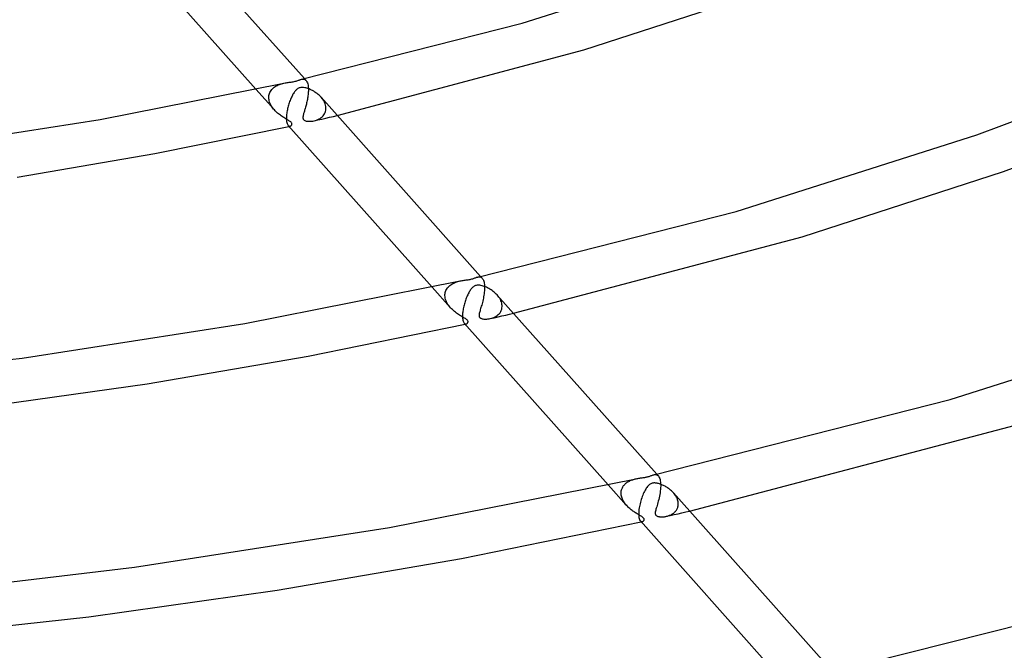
# Model space of a CAD drawing. Header units: millimetres. Extents: x -657 to 657, y -323 to 528.
# Tile 66 of 131: x 72 to 163, y 167 to 225. Entities that reach past the tile are written whole.
import ezdxf

# ---------------------------------------------------------------- set-up
doc = ezdxf.new("R2010")
doc.units = ezdxf.units.MM
doc.layers.add('HIDDEN', color=7, linetype='Continuous')
doc.layers.add('THICK', color=7, linetype='Continuous')

msp = doc.modelspace()

# ---------------------------------------------------------------- linework, layer by layer
at = {"layer": 'HIDDEN'}
for p, q in [((95.479, 219.129), (95.567, 219.19)), ((95.567, 219.19), (95.659, 219.246)), ((95.659, 219.246), (95.755, 219.296)), ((95.755, 219.296), (95.853, 219.342)), ((95.853, 219.342), (95.954, 219.383)), ((95.954, 219.383), (96.057, 219.419)), ((96.057, 219.419), (96.161, 219.451)), ((96.161, 219.451), (96.266, 219.48)), ((96.266, 219.48), (96.37, 219.504)), ((97.996, 219.866), (98.061, 219.878)), ((98.061, 219.878), (98.125, 219.883)), ((98.125, 219.883), (98.187, 219.879)), ((98.187, 219.879), (98.248, 219.866)), ((98.248, 219.866), (98.306, 219.842)), ((98.416, 219.755), (98.264, 219.927)), ((98.306, 219.842), (98.362, 219.806)), ((98.362, 219.806), (98.414, 219.758)), ((98.414, 219.758), (98.46, 219.698)), ((98.46, 219.698), (98.502, 219.625)), ((98.502, 219.625), (98.539, 219.538)), ((98.539, 219.538), (98.57, 219.437)), ((98.57, 219.437), (98.595, 219.323)), ((98.595, 219.323), (98.613, 219.196)), ((98.613, 219.196), (98.625, 219.056)), ((95.487, 217.03), (93.783, 218.943)), ((94.975, 218.243), (94.986, 218.351)), ((94.986, 218.351), (95.007, 218.456)), ((95.007, 218.456), (95.037, 218.556)), ((95.037, 218.556), (95.077, 218.653)), ((95.077, 218.653), (95.126, 218.745)), ((95.126, 218.745), (95.183, 218.832)), ((95.183, 218.832), (95.247, 218.914)), ((95.247, 218.914), (95.318, 218.991)), ((95.318, 218.991), (95.396, 219.062)), ((95.396, 219.062), (95.479, 219.129)), ((98.59, 218.333), (98.574, 218.223)), ((98.603, 218.443), (98.59, 218.333)), ((98.613, 218.552), (98.603, 218.443)), ((98.621, 218.661), (98.613, 218.552)), ((98.626, 218.766), (98.621, 218.661)), ((98.625, 219.056), (98.625, 219.041)), ((98.625, 219.041), (98.626, 219.027)), ((98.626, 219.027), (98.627, 219.013)), ((98.629, 218.869), (98.626, 218.766)), ((98.627, 219.013), (98.627, 218.998)), ((98.627, 218.998), (98.628, 218.983)), ((98.628, 218.983), (98.628, 218.969)), ((98.628, 218.969), (98.629, 218.869)), ((94.974, 218.229), (94.975, 218.243)), ((94.974, 218.214), (94.974, 218.229)), ((94.974, 218.199), (94.974, 218.214)), ((94.974, 218.185), (94.974, 218.199)), ((94.974, 218.17), (94.974, 218.185)), ((94.974, 218.155), (94.974, 218.17)), ((94.98, 218.057), (94.974, 218.155)), ((94.994, 217.958), (94.98, 218.057)), ((95.016, 217.859), (94.994, 217.958)), ((95.045, 217.76), (95.016, 217.859)), ((95.081, 217.661), (95.045, 217.76)), ((95.124, 217.565), (95.081, 217.661)), ((95.172, 217.47), (95.124, 217.565)), ((95.226, 217.377), (95.172, 217.47)), ((95.285, 217.286), (95.226, 217.377)), ((98.393, 217.37), (98.366, 217.271)), ((98.419, 217.471), (98.393, 217.37)), ((98.445, 217.574), (98.419, 217.471)), ((98.47, 217.679), (98.445, 217.574)), ((98.494, 217.786), (98.47, 217.679)), ((98.516, 217.894), (98.494, 217.786)), ((98.537, 218.003), (98.516, 217.894)), ((98.557, 218.113), (98.537, 218.003)), ((98.574, 218.223), (98.557, 218.113)), ((99.89, 218.094), (99.796, 218.206)), ((99.975, 217.978), (99.89, 218.094)), ((100.051, 217.858), (99.975, 217.978)), ((100.116, 217.735), (100.051, 217.858)), ((100.17, 217.609), (100.116, 217.735)), ((100.21, 217.482), (100.17, 217.609)), ((100.238, 217.355), (100.21, 217.482)), ((100.252, 217.229), (100.238, 217.355)), ((95.349, 217.198), (95.285, 217.286)), ((95.417, 217.112), (95.349, 217.198)), ((95.489, 217.028), (95.417, 217.112)), ((95.561, 216.95), (95.489, 217.028)), ((95.636, 216.875), (95.561, 216.95)), ((95.713, 216.802), (95.636, 216.875)), ((95.792, 216.731), (95.713, 216.802)), ((95.874, 216.663), (95.792, 216.731)), ((95.956, 216.598), (95.874, 216.663)), ((96.04, 216.535), (95.956, 216.598)), ((96.123, 216.476), (96.04, 216.535)), ((96.205, 216.419), (96.123, 216.476)), ((98.135, 216.438), (98.127, 216.381)), ((98.146, 216.496), (98.135, 216.438)), ((98.16, 216.555), (98.146, 216.496)), ((98.176, 216.618), (98.16, 216.555)), ((98.194, 216.686), (98.176, 216.618)), ((98.215, 216.757), (98.194, 216.686)), ((98.237, 216.833), (98.215, 216.757)), ((98.261, 216.913), (98.237, 216.833)), ((98.286, 216.996), (98.261, 216.913)), ((98.312, 217.084), (98.286, 216.996)), ((98.339, 217.176), (98.312, 217.084)), ((98.366, 217.271), (98.339, 217.176)), ((99.906, 216.399), (99.99, 216.483)), ((99.99, 216.483), (100.064, 216.576)), ((100.064, 216.576), (100.127, 216.676)), ((100.127, 216.676), (100.179, 216.784)), ((100.179, 216.784), (100.218, 216.899)), ((100.218, 216.899), (100.243, 217.019)), ((100.243, 217.019), (100.253, 217.144)), ((100.252, 217.214), (100.252, 217.229)), ((100.253, 217.2), (100.252, 217.214)), ((100.253, 217.186), (100.253, 217.2)), ((100.253, 217.172), (100.253, 217.186)), ((100.253, 217.158), (100.253, 217.172)), ((100.253, 217.144), (100.253, 217.158)), ((100.586, 216.353), (100.943, 216.435)), ((100.943, 216.435), (101.299, 216.518)), ((96.286, 216.367), (96.205, 216.419)), ((96.365, 216.317), (96.286, 216.367)), ((96.441, 216.27), (96.365, 216.317)), ((96.514, 216.226), (96.441, 216.27)), ((96.584, 216.184), (96.514, 216.226)), ((96.651, 216.146), (96.584, 216.184)), ((96.715, 216.108), (96.651, 216.146)), ((96.778, 216.071), (96.715, 216.108)), ((96.757, 215.604), (96.787, 215.575)), ((96.839, 216.033), (96.778, 216.071)), ((96.787, 215.575), (96.818, 215.554)), ((96.818, 215.554), (96.85, 215.54)), ((96.896, 215.996), (96.839, 216.033)), ((96.85, 215.54), (96.882, 215.532)), ((96.874, 215.52), (96.891, 215.523)), ((96.882, 215.532), (96.913, 215.531)), ((96.891, 215.523), (96.909, 215.527)), ((96.948, 215.959), (96.896, 215.996)), ((96.909, 215.527), (96.926, 215.531)), ((96.913, 215.531), (96.944, 215.535)), ((96.926, 215.531), (96.943, 215.535)), ((96.944, 215.535), (96.977, 215.546)), ((96.994, 215.923), (96.948, 215.959)), ((96.977, 215.546), (97.008, 215.562)), ((97.033, 215.887), (96.994, 215.923)), ((97.008, 215.562), (97.036, 215.583)), ((97.064, 215.851), (97.033, 215.887)), ((97.036, 215.583), (97.06, 215.607)), ((97.06, 215.607), (97.081, 215.636)), ((97.087, 215.815), (97.064, 215.851)), ((97.081, 215.636), (97.097, 215.668)), ((97.102, 215.778), (97.087, 215.815)), ((97.097, 215.668), (97.106, 215.703)), ((97.109, 215.74), (97.102, 215.778)), ((97.106, 215.703), (97.109, 215.74)), ((98.127, 216.381), (98.124, 216.326)), ((98.124, 216.326), (98.126, 216.273)), ((98.126, 216.273), (98.135, 216.224)), ((98.135, 216.224), (98.152, 216.18)), ((98.152, 216.18), (98.175, 216.142)), ((98.175, 216.142), (98.206, 216.108)), ((98.206, 216.108), (98.246, 216.078)), ((98.246, 216.078), (98.296, 216.051)), ((98.296, 216.051), (98.357, 216.027)), ((98.357, 216.027), (98.428, 216.008)), ((98.428, 216.008), (98.505, 215.993)), ((98.505, 215.993), (98.588, 215.984)), ((98.588, 215.984), (98.673, 215.979)), ((98.673, 215.979), (98.762, 215.979)), ((98.762, 215.979), (98.856, 215.983)), ((98.856, 215.983), (98.954, 215.993)), ((98.954, 215.993), (99.056, 216.008)), ((99.056, 216.008), (99.16, 216.028)), ((99.159, 216.028), (99.516, 216.109)), ((99.16, 216.028), (99.274, 216.058)), ((99.274, 216.058), (99.389, 216.095)), ((99.389, 216.095), (99.503, 216.14)), ((99.503, 216.14), (99.612, 216.193)), ((99.516, 216.109), (99.873, 216.19)), ((99.612, 216.193), (99.717, 216.254)), ((99.717, 216.254), (99.815, 216.322)), ((99.815, 216.322), (99.906, 216.399)), ((99.873, 216.19), (100.23, 216.271)), ((100.23, 216.271), (100.586, 216.353)), ((96.839, 215.512), (96.857, 215.516)), ((96.857, 215.516), (96.874, 215.52)), ((111.873, 200.942), (111.962, 200.993)), ((111.962, 200.993), (112.054, 201.039)), ((112.054, 201.039), (112.149, 201.081)), ((112.149, 201.081), (112.245, 201.119)), ((112.245, 201.119), (112.343, 201.153)), ((112.343, 201.153), (112.441, 201.183)), ((112.441, 201.183), (112.541, 201.21)), ((112.541, 201.21), (112.64, 201.233)), ((114.266, 201.595), (114.323, 201.606)), ((114.323, 201.606), (114.38, 201.611)), ((114.38, 201.611), (114.436, 201.61)), ((114.436, 201.61), (114.49, 201.602)), ((114.49, 201.602), (114.543, 201.586)), ((114.686, 201.484), (114.533, 201.656)), ((114.543, 201.586), (114.593, 201.562)), ((114.593, 201.562), (114.64, 201.529)), ((114.64, 201.529), (114.684, 201.486)), ((114.684, 201.486), (114.725, 201.434)), ((114.725, 201.434), (114.762, 201.373)), ((114.762, 201.373), (114.796, 201.301)), ((114.796, 201.301), (114.825, 201.218)), ((114.825, 201.218), (114.85, 201.125)), ((114.85, 201.125), (114.87, 201.021)), ((114.87, 201.021), (114.885, 200.907)), ((111.756, 198.759), (110.054, 200.671)), ((111.245, 199.972), (111.255, 200.074)), ((111.255, 200.074), (111.274, 200.173)), ((111.274, 200.173), (111.302, 200.269)), ((111.302, 200.269), (111.338, 200.361)), ((111.338, 200.361), (111.382, 200.45)), ((111.382, 200.45), (111.434, 200.534)), ((111.434, 200.534), (111.493, 200.614)), ((111.493, 200.614), (111.558, 200.689)), ((111.558, 200.689), (111.629, 200.759)), ((111.629, 200.759), (111.706, 200.825)), ((111.706, 200.825), (111.787, 200.885)), ((111.787, 200.885), (111.873, 200.942)), ((114.874, 200.181), (114.857, 200.046)), ((114.886, 200.315), (114.874, 200.181)), ((114.885, 200.907), (114.895, 200.784)), ((114.894, 200.446), (114.886, 200.315)), ((114.898, 200.574), (114.894, 200.446)), ((114.895, 200.784), (114.895, 200.77)), ((114.895, 200.77), (114.896, 200.756)), ((114.896, 200.756), (114.897, 200.741)), ((114.897, 200.741), (114.897, 200.727)), ((114.897, 200.727), (114.898, 200.712)), ((114.898, 200.712), (114.898, 200.697)), ((114.898, 200.697), (114.898, 200.574)), ((111.243, 199.913), (111.244, 199.928)), ((111.244, 199.898), (111.243, 199.913)), ((111.244, 199.957), (111.245, 199.972)), ((111.244, 199.943), (111.244, 199.957)), ((111.244, 199.928), (111.244, 199.943)), ((111.244, 199.884), (111.244, 199.898)), ((111.252, 199.766), (111.244, 199.884)), ((111.272, 199.647), (111.252, 199.766)), ((111.303, 199.527), (111.272, 199.647)), ((111.344, 199.409), (111.303, 199.527)), ((111.394, 199.293), (111.344, 199.409)), ((111.452, 199.18), (111.394, 199.293)), ((111.519, 199.069), (111.452, 199.18)), ((114.701, 199.247), (114.669, 199.123)), ((114.732, 199.375), (114.701, 199.247)), ((114.762, 199.506), (114.732, 199.375)), ((114.79, 199.639), (114.762, 199.506)), ((114.815, 199.774), (114.79, 199.639)), ((114.838, 199.91), (114.815, 199.774)), ((114.857, 200.046), (114.838, 199.91)), ((116.15, 199.835), (116.066, 199.934)), ((116.227, 199.732), (116.15, 199.835)), ((116.297, 199.626), (116.227, 199.732)), ((116.359, 199.518), (116.297, 199.626)), ((116.412, 199.407), (116.359, 199.518)), ((116.455, 199.294), (116.412, 199.407)), ((116.488, 199.182), (116.455, 199.294)), ((116.51, 199.069), (116.488, 199.182)), ((111.593, 198.962), (111.519, 199.069)), ((111.673, 198.858), (111.593, 198.962)), ((111.758, 198.757), (111.673, 198.858)), ((111.841, 198.668), (111.758, 198.757)), ((111.928, 198.582), (111.841, 198.668)), ((112.018, 198.499), (111.928, 198.582)), ((112.111, 198.419), (112.018, 198.499)), ((112.206, 198.342), (112.111, 198.419)), ((112.302, 198.27), (112.206, 198.342)), ((112.397, 198.201), (112.302, 198.27)), ((114.435, 198.307), (114.417, 198.23)), ((114.457, 198.39), (114.435, 198.307)), ((114.482, 198.479), (114.457, 198.39)), ((114.51, 198.573), (114.482, 198.479)), ((114.54, 198.673), (114.51, 198.573)), ((114.571, 198.778), (114.54, 198.673)), ((114.603, 198.888), (114.571, 198.778)), ((114.636, 199.003), (114.603, 198.888)), ((114.669, 199.123), (114.636, 199.003)), ((116.254, 198.206), (116.329, 198.298)), ((116.329, 198.298), (116.394, 198.399)), ((116.394, 198.399), (116.446, 198.507)), ((116.446, 198.507), (116.486, 198.623)), ((116.486, 198.623), (116.512, 198.745)), ((116.522, 198.957), (116.51, 199.069)), ((116.512, 198.745), (116.523, 198.872)), ((116.522, 198.943), (116.522, 198.957)), ((116.523, 198.929), (116.522, 198.943)), ((116.523, 198.914), (116.523, 198.929)), ((116.523, 198.9), (116.523, 198.914)), ((116.523, 198.886), (116.523, 198.9)), ((116.523, 198.872), (116.523, 198.886)), ((117.213, 198.163), (117.57, 198.245)), ((112.491, 198.138), (112.397, 198.201)), ((112.583, 198.078), (112.491, 198.138)), ((112.672, 198.023), (112.583, 198.078)), ((112.757, 197.971), (112.672, 198.023)), ((112.838, 197.923), (112.757, 197.971)), ((112.914, 197.878), (112.838, 197.923)), ((112.988, 197.835), (112.914, 197.878)), ((113.06, 197.792), (112.988, 197.835)), ((113.129, 197.749), (113.06, 197.792)), ((113.193, 197.707), (113.129, 197.749)), ((113.247, 197.666), (113.193, 197.707)), ((113.29, 197.629), (113.247, 197.666)), ((113.324, 197.592), (113.29, 197.629)), ((113.318, 197.323), (113.34, 197.349)), ((113.35, 197.556), (113.324, 197.592)), ((113.34, 197.349), (113.358, 197.378)), ((113.368, 197.519), (113.35, 197.556)), ((113.358, 197.378), (113.371, 197.41)), ((113.377, 197.482), (113.368, 197.519)), ((113.371, 197.41), (113.378, 197.445)), ((113.378, 197.445), (113.377, 197.482)), ((114.395, 198.093), (114.394, 198.038)), ((114.394, 198.038), (114.397, 197.991)), ((114.403, 198.158), (114.395, 198.093)), ((114.397, 197.991), (114.405, 197.952)), ((114.417, 198.23), (114.403, 198.158)), ((114.405, 197.952), (114.416, 197.92)), ((114.416, 197.92), (114.431, 197.892)), ((114.431, 197.892), (114.449, 197.866)), ((114.449, 197.866), (114.471, 197.842)), ((114.471, 197.842), (114.496, 197.82)), ((114.496, 197.82), (114.526, 197.8)), ((114.526, 197.8), (114.563, 197.781)), ((114.563, 197.781), (114.61, 197.761)), ((114.61, 197.761), (114.669, 197.743)), ((114.669, 197.743), (114.742, 197.728)), ((114.742, 197.728), (114.825, 197.716)), ((114.825, 197.716), (114.915, 197.709)), ((114.915, 197.709), (115.01, 197.708)), ((115.01, 197.708), (115.11, 197.711)), ((115.11, 197.711), (115.214, 197.721)), ((115.214, 197.721), (115.321, 197.736)), ((115.321, 197.736), (115.429, 197.757)), ((115.428, 197.757), (115.785, 197.838)), ((115.429, 197.757), (115.542, 197.786)), ((115.542, 197.786), (115.654, 197.822)), ((115.654, 197.822), (115.765, 197.866)), ((115.765, 197.866), (115.873, 197.917)), ((115.785, 197.838), (116.143, 197.918)), ((115.873, 197.917), (115.978, 197.977)), ((115.978, 197.977), (116.077, 198.045)), ((116.077, 198.045), (116.17, 198.121)), ((116.143, 197.918), (116.5, 198)), ((116.17, 198.121), (116.254, 198.206)), ((116.5, 198), (116.857, 198.081)), ((116.857, 198.081), (117.213, 198.163)), ((113.026, 197.333), (113.059, 197.302)), ((113.059, 197.302), (113.094, 197.279)), ((113.094, 197.279), (113.129, 197.266)), ((113.109, 197.241), (113.126, 197.245)), ((113.126, 197.245), (113.144, 197.249)), ((113.129, 197.266), (113.165, 197.26)), ((113.144, 197.249), (113.161, 197.252)), ((113.161, 197.252), (113.179, 197.256)), ((113.165, 197.26), (113.2, 197.261)), ((113.179, 197.256), (113.196, 197.26)), ((113.196, 197.26), (113.213, 197.264)), ((113.2, 197.261), (113.233, 197.269)), ((113.233, 197.269), (113.264, 197.283)), ((113.264, 197.283), (113.292, 197.301)), ((113.292, 197.301), (113.318, 197.323)), ((128.356, 182.783), (128.43, 182.815)), ((128.43, 182.815), (128.506, 182.845)), ((128.506, 182.845), (128.583, 182.873)), ((128.583, 182.873), (128.662, 182.898)), ((128.662, 182.898), (128.743, 182.921)), ((128.743, 182.921), (128.826, 182.943)), ((128.826, 182.943), (128.908, 182.962)), ((130.535, 183.324), (130.601, 183.336)), ((130.601, 183.336), (130.666, 183.341)), ((130.666, 183.341), (130.73, 183.337)), ((130.73, 183.337), (130.792, 183.322)), ((130.792, 183.322), (130.851, 183.297)), ((130.956, 183.213), (130.803, 183.384)), ((130.851, 183.297), (130.905, 183.261)), ((130.905, 183.261), (130.955, 183.214)), ((130.955, 183.214), (131.001, 183.153)), ((131.001, 183.153), (131.043, 183.08)), ((131.043, 183.08), (131.079, 182.994)), ((131.079, 182.994), (131.11, 182.894)), ((131.11, 182.894), (131.135, 182.78)), ((128.026, 180.488), (126.325, 182.398)), ((127.533, 181.852), (127.55, 181.925)), ((127.55, 181.925), (127.571, 181.996)), ((127.571, 181.996), (127.597, 182.066)), ((127.597, 182.066), (127.628, 182.133)), ((127.628, 182.133), (127.664, 182.199)), ((127.664, 182.199), (127.703, 182.262)), ((127.703, 182.262), (127.747, 182.322)), ((127.747, 182.322), (127.794, 182.38)), ((127.794, 182.38), (127.845, 182.435)), ((127.845, 182.435), (127.899, 182.488)), ((127.899, 182.488), (127.956, 182.538)), ((127.956, 182.538), (128.016, 182.585)), ((128.016, 182.585), (128.079, 182.63)), ((128.079, 182.63), (128.145, 182.672)), ((128.145, 182.672), (128.213, 182.711)), ((128.213, 182.711), (128.283, 182.748)), ((128.283, 182.748), (128.356, 182.783)), ((131.15, 181.98), (131.133, 181.824)), ((131.135, 182.78), (131.153, 182.652)), ((131.162, 182.134), (131.15, 181.98)), ((131.153, 182.652), (131.165, 182.513)), ((131.168, 182.283), (131.162, 182.134)), ((131.165, 182.513), (131.165, 182.499)), ((131.165, 182.499), (131.166, 182.484)), ((131.166, 182.484), (131.166, 182.47)), ((131.166, 182.47), (131.167, 182.455)), ((131.167, 182.455), (131.167, 182.441)), ((131.167, 182.441), (131.168, 182.426)), ((131.168, 182.426), (131.168, 182.283)), ((127.513, 181.656), (127.514, 181.671)), ((127.513, 181.642), (127.513, 181.656)), ((127.513, 181.627), (127.513, 181.642)), ((127.514, 181.612), (127.513, 181.627)), ((127.514, 181.686), (127.515, 181.701)), ((127.514, 181.671), (127.514, 181.686)), ((127.519, 181.521), (127.514, 181.612)), ((127.515, 181.701), (127.521, 181.777)), ((127.531, 181.429), (127.519, 181.521)), ((127.521, 181.777), (127.533, 181.852)), ((127.55, 181.337), (127.531, 181.429)), ((127.576, 181.246), (127.55, 181.337)), ((127.607, 181.154), (127.576, 181.246)), ((127.644, 181.065), (127.607, 181.154)), ((127.686, 180.976), (127.644, 181.065)), ((127.733, 180.89), (127.686, 180.976)), ((130.987, 181.042), (130.949, 180.893)), ((131.023, 181.194), (130.987, 181.042)), ((131.056, 181.35), (131.023, 181.194)), ((131.085, 181.507), (131.056, 181.35)), ((131.112, 181.666), (131.085, 181.507)), ((131.133, 181.824), (131.112, 181.666)), ((132.396, 181.593), (132.337, 181.662)), ((132.452, 181.523), (132.396, 181.593)), ((132.504, 181.451), (132.452, 181.523)), ((132.553, 181.378), (132.504, 181.451)), ((132.598, 181.303), (132.553, 181.378)), ((132.638, 181.227), (132.598, 181.303)), ((132.675, 181.15), (132.638, 181.227)), ((132.707, 181.073), (132.675, 181.15)), ((132.734, 180.995), (132.707, 181.073)), ((132.756, 180.918), (132.734, 180.995)), ((127.784, 180.805), (127.733, 180.89)), ((127.84, 180.722), (127.784, 180.805)), ((127.899, 180.641), (127.84, 180.722)), ((127.962, 180.563), (127.899, 180.641)), ((128.027, 180.487), (127.962, 180.563)), ((128.093, 180.415), (128.027, 180.487)), ((128.161, 180.346), (128.093, 180.415)), ((128.232, 180.279), (128.161, 180.346)), ((128.304, 180.214), (128.232, 180.279)), ((128.377, 180.151), (128.304, 180.214)), ((128.452, 180.09), (128.377, 180.151)), ((128.529, 180.031), (128.452, 180.09)), ((130.735, 180.147), (130.708, 180.049)), ((130.765, 180.252), (130.735, 180.147)), ((130.799, 180.365), (130.765, 180.252)), ((130.835, 180.486), (130.799, 180.365)), ((130.872, 180.615), (130.835, 180.486)), ((130.911, 180.75), (130.872, 180.615)), ((130.949, 180.893), (130.911, 180.75)), ((132.614, 180.048), (132.652, 180.108)), ((132.652, 180.108), (132.686, 180.171)), ((132.686, 180.171), (132.716, 180.236)), ((132.716, 180.236), (132.742, 180.304)), ((132.742, 180.304), (132.762, 180.375)), ((132.773, 180.84), (132.756, 180.918)), ((132.762, 180.375), (132.778, 180.449)), ((132.785, 180.763), (132.773, 180.84)), ((132.778, 180.449), (132.788, 180.524)), ((132.791, 180.686), (132.785, 180.763)), ((132.788, 180.524), (132.793, 180.601)), ((132.792, 180.672), (132.791, 180.686)), ((132.793, 180.657), (132.792, 180.672)), ((132.793, 180.643), (132.793, 180.657)), ((132.793, 180.629), (132.793, 180.643)), ((132.793, 180.615), (132.793, 180.629)), ((132.793, 180.601), (132.793, 180.615)), ((128.606, 179.974), (128.529, 180.031)), ((128.683, 179.919), (128.606, 179.974)), ((128.76, 179.867), (128.683, 179.919)), ((128.837, 179.817), (128.76, 179.867)), ((128.911, 179.77), (128.837, 179.817)), ((128.983, 179.726), (128.911, 179.77)), ((129.053, 179.684), (128.983, 179.726)), ((129.12, 179.645), (129.053, 179.684)), ((129.183, 179.607), (129.12, 179.645)), ((129.244, 179.572), (129.183, 179.607)), ((129.301, 179.538), (129.244, 179.572)), ((129.359, 179.503), (129.301, 179.538)), ((129.416, 179.467), (129.359, 179.503)), ((129.471, 179.43), (129.416, 179.467)), ((129.52, 179.393), (129.471, 179.43)), ((129.561, 179.356), (129.52, 179.393)), ((129.594, 179.321), (129.561, 179.356)), ((129.62, 179.285), (129.594, 179.321)), ((129.637, 179.248), (129.62, 179.285)), ((129.647, 179.209), (129.637, 179.248)), ((129.637, 179.129), (129.647, 179.168)), ((129.647, 179.168), (129.647, 179.209)), ((130.671, 179.875), (130.663, 179.798)), ((130.663, 179.798), (130.665, 179.731)), ((130.665, 179.731), (130.676, 179.675)), ((130.686, 179.958), (130.671, 179.875)), ((130.676, 179.675), (130.695, 179.629)), ((130.708, 180.049), (130.686, 179.958)), ((130.695, 179.629), (130.722, 179.59)), ((130.722, 179.59), (130.757, 179.556)), ((130.757, 179.556), (130.8, 179.527)), ((130.8, 179.527), (130.85, 179.502)), ((130.85, 179.502), (130.904, 179.482)), ((130.904, 179.482), (130.961, 179.467)), ((130.961, 179.467), (131.017, 179.456)), ((131.017, 179.456), (131.071, 179.448)), ((131.071, 179.448), (131.126, 179.442)), ((131.126, 179.442), (131.183, 179.438)), ((131.183, 179.438), (131.243, 179.437)), ((131.243, 179.437), (131.306, 179.437)), ((131.306, 179.437), (131.371, 179.44)), ((131.371, 179.44), (131.438, 179.445)), ((131.438, 179.445), (131.506, 179.452)), ((131.506, 179.452), (131.576, 179.462)), ((131.576, 179.462), (131.646, 179.475)), ((131.646, 179.475), (131.718, 179.491)), ((131.698, 179.486), (132.056, 179.567)), ((131.718, 179.491), (131.789, 179.509)), ((131.789, 179.509), (131.859, 179.529)), ((131.859, 179.529), (131.929, 179.553)), ((131.929, 179.553), (131.997, 179.579)), ((131.997, 179.579), (132.064, 179.607)), ((132.056, 179.567), (132.413, 179.647)), ((132.064, 179.607), (132.129, 179.639)), ((132.129, 179.639), (132.192, 179.673)), ((132.192, 179.673), (132.254, 179.71)), ((132.254, 179.71), (132.314, 179.75)), ((132.314, 179.75), (132.371, 179.792)), ((132.371, 179.792), (132.425, 179.838)), ((132.413, 179.647), (132.77, 179.728)), ((132.425, 179.838), (132.477, 179.886)), ((132.477, 179.886), (132.526, 179.937)), ((132.526, 179.937), (132.571, 179.991)), ((132.571, 179.991), (132.614, 180.048)), ((132.77, 179.728), (133.127, 179.809)), ((133.127, 179.809), (133.484, 179.891)), ((133.484, 179.891), (133.841, 179.973)), ((129.296, 179.062), (129.328, 179.031)), ((129.328, 179.031), (129.362, 179.009)), ((129.362, 179.009), (129.396, 178.995)), ((129.379, 178.97), (129.396, 178.974)), ((129.396, 178.995), (129.43, 178.989)), ((129.396, 178.974), (129.413, 178.978)), ((129.413, 178.978), (129.431, 178.981)), ((129.43, 178.989), (129.464, 178.99)), ((129.431, 178.981), (129.448, 178.985)), ((129.448, 178.985), (129.465, 178.989)), ((129.464, 178.99), (129.496, 178.996)), ((129.465, 178.989), (129.483, 178.993)), ((129.496, 178.996), (129.533, 179.011)), ((129.533, 179.011), (129.566, 179.033)), ((129.566, 179.033), (129.595, 179.06)), ((129.595, 179.06), (129.619, 179.092)), ((129.619, 179.092), (129.637, 179.129))]:
    msp.add_line(p, q, dxfattribs=at)
at = {"layer": 'THICK'}
for p, q in [((98.264, 219.927), (83.53, 236.473)), ((93.783, 218.943), (80.485, 233.877)), ((118.379, 225.05), (137.37, 231.078)), ((124.079, 222.577), (139.702, 227.659)), ((97.996, 219.866), (118.379, 225.05)), ((101.299, 216.518), (124.079, 222.577)), ((160.375, 214.717), (177.174, 221.111)), ((79.4, 216.146), (96.37, 219.504)), ((96.37, 219.504), (96.472, 219.525)), ((96.472, 219.525), (96.571, 219.543)), ((96.571, 219.543), (96.668, 219.559)), ((96.668, 219.559), (96.762, 219.573)), ((96.762, 219.573), (96.855, 219.585)), ((96.855, 219.585), (96.951, 219.597)), ((96.951, 219.597), (97.047, 219.61)), ((97.047, 219.61), (97.142, 219.623)), ((97.142, 219.623), (97.236, 219.638)), ((97.236, 219.638), (97.328, 219.655)), ((97.328, 219.655), (97.417, 219.676)), ((97.417, 219.676), (97.501, 219.698)), ((97.501, 219.698), (97.576, 219.722)), ((97.576, 219.722), (97.645, 219.747)), ((97.645, 219.747), (97.708, 219.77)), ((97.708, 219.77), (97.768, 219.793)), ((97.768, 219.793), (97.827, 219.814)), ((97.827, 219.814), (97.884, 219.835)), ((97.884, 219.835), (97.94, 219.852)), ((97.94, 219.852), (97.996, 219.866)), ((97.117, 218.309), (97.072, 218.216)), ((97.163, 218.397), (97.117, 218.309)), ((97.209, 218.48), (97.163, 218.397)), ((97.255, 218.558), (97.209, 218.48)), ((97.302, 218.63), (97.255, 218.558)), ((97.348, 218.697), (97.302, 218.63)), ((97.395, 218.76), (97.348, 218.697)), ((97.444, 218.817), (97.395, 218.76)), ((97.493, 218.871), (97.444, 218.817)), ((97.543, 218.919), (97.493, 218.871)), ((97.595, 218.962), (97.543, 218.919)), ((97.652, 219.001), (97.595, 218.962)), ((97.712, 219.036), (97.652, 219.001)), ((97.778, 219.065), (97.712, 219.036)), ((97.848, 219.087), (97.778, 219.065)), ((97.922, 219.102), (97.848, 219.087)), ((98, 219.11), (97.922, 219.102)), ((98.087, 219.11), (98, 219.11)), ((98.184, 219.103), (98.087, 219.11)), ((98.287, 219.087), (98.184, 219.103)), ((98.39, 219.064), (98.287, 219.087)), ((98.492, 219.036), (98.39, 219.064)), ((98.591, 219.003), (98.492, 219.036)), ((98.693, 218.965), (98.591, 219.003)), ((98.797, 218.921), (98.693, 218.965)), ((98.904, 218.871), (98.797, 218.921)), ((99.012, 218.815), (98.904, 218.871)), ((99.121, 218.753), (99.012, 218.815)), ((99.227, 218.687), (99.121, 218.753)), ((99.331, 218.617), (99.227, 218.687)), ((99.432, 218.542), (99.331, 218.617)), ((99.53, 218.463), (99.432, 218.542)), ((99.623, 218.381), (99.53, 218.463)), ((99.712, 218.295), (99.623, 218.381)), ((99.796, 218.206), (99.712, 218.295)), ((96.764, 217.368), (96.736, 217.26)), ((96.795, 217.477), (96.764, 217.368)), ((96.828, 217.586), (96.795, 217.477)), ((96.864, 217.694), (96.828, 217.586)), ((96.901, 217.802), (96.864, 217.694)), ((96.942, 217.91), (96.901, 217.802)), ((96.984, 218.016), (96.942, 217.91)), ((97.028, 218.118), (96.984, 218.016)), ((97.072, 218.216), (97.028, 218.118)), ((114.533, 201.656), (99.8, 218.201)), ((96.609, 216.515), (96.602, 216.416)), ((96.619, 216.617), (96.609, 216.515)), ((96.631, 216.722), (96.619, 216.617)), ((96.647, 216.828), (96.631, 216.722)), ((96.665, 216.935), (96.647, 216.828)), ((96.687, 217.043), (96.665, 216.935)), ((96.71, 217.151), (96.687, 217.043)), ((96.736, 217.26), (96.71, 217.151)), ((61.851, 213.429), (79.4, 216.146)), ((96.6, 216.358), (96.599, 216.344)), ((96.599, 216.344), (96.599, 216.33)), ((96.599, 216.33), (96.599, 216.197)), ((96.599, 216.197), (96.606, 216.075)), ((96.601, 216.387), (96.6, 216.373)), ((96.6, 216.373), (96.6, 216.358)), ((96.602, 216.416), (96.601, 216.402)), ((96.601, 216.402), (96.601, 216.387)), ((96.606, 216.075), (96.618, 215.964)), ((96.618, 215.964), (96.637, 215.867)), ((96.637, 215.867), (96.661, 215.782)), ((96.661, 215.782), (96.689, 215.71)), ((96.689, 215.71), (96.721, 215.651)), ((96.721, 215.651), (96.757, 215.604)), ((110.054, 200.671), (96.755, 215.606)), ((84.448, 212.997), (96.839, 215.512)), ((138.137, 207.66), (160.375, 214.717)), ((71.73, 210.818), (84.448, 212.997)), ((162.823, 211.339), (168.941, 213.592)), ((144.233, 205.301), (162.823, 211.339)), ((114.266, 201.595), (138.137, 207.66)), ((117.57, 198.245), (144.233, 205.301)), ((92.762, 197.294), (112.639, 201.233)), ((112.64, 201.233), (112.737, 201.254)), ((112.737, 201.254), (112.833, 201.271)), ((112.833, 201.271), (112.926, 201.286)), ((112.926, 201.286), (113.018, 201.3)), ((113.018, 201.3), (113.106, 201.312)), ((113.106, 201.312), (113.197, 201.324)), ((113.197, 201.324), (113.289, 201.335)), ((113.289, 201.335), (113.381, 201.348)), ((113.381, 201.348), (113.471, 201.361)), ((113.471, 201.361), (113.56, 201.377)), ((113.56, 201.377), (113.648, 201.395)), ((113.648, 201.395), (113.732, 201.417)), ((113.732, 201.417), (113.81, 201.44)), ((113.81, 201.44), (113.881, 201.463)), ((113.881, 201.463), (113.945, 201.487)), ((113.945, 201.487), (114.006, 201.51)), ((114.006, 201.51), (114.062, 201.531)), ((114.062, 201.531), (114.114, 201.55)), ((114.114, 201.55), (114.165, 201.567)), ((114.165, 201.567), (114.215, 201.583)), ((114.215, 201.583), (114.266, 201.595)), ((113.44, 200.14), (113.394, 200.053)), ((113.486, 200.223), (113.44, 200.14)), ((113.533, 200.3), (113.486, 200.223)), ((113.58, 200.372), (113.533, 200.3)), ((113.626, 200.438), (113.58, 200.372)), ((113.674, 200.5), (113.626, 200.438)), ((113.722, 200.557), (113.674, 200.5)), ((113.772, 200.609), (113.722, 200.557)), ((113.823, 200.656), (113.772, 200.609)), ((113.875, 200.699), (113.823, 200.656)), ((113.933, 200.737), (113.875, 200.699)), ((113.994, 200.771), (113.933, 200.737)), ((114.06, 200.799), (113.994, 200.771)), ((114.131, 200.819), (114.06, 200.799)), ((114.204, 200.833), (114.131, 200.819)), ((114.283, 200.839), (114.204, 200.833)), ((114.37, 200.839), (114.283, 200.839)), ((114.468, 200.83), (114.37, 200.839)), ((114.57, 200.813), (114.468, 200.83)), ((114.673, 200.79), (114.57, 200.813)), ((114.774, 200.761), (114.673, 200.79)), ((114.873, 200.728), (114.774, 200.761)), ((114.974, 200.689), (114.873, 200.728)), ((115.078, 200.645), (114.974, 200.689)), ((115.184, 200.595), (115.078, 200.645)), ((115.291, 200.539), (115.184, 200.595)), ((115.399, 200.477), (115.291, 200.539)), ((115.504, 200.411), (115.399, 200.477)), ((115.607, 200.341), (115.504, 200.411)), ((115.707, 200.267), (115.607, 200.341)), ((115.803, 200.189), (115.707, 200.267)), ((115.895, 200.108), (115.803, 200.189)), ((115.983, 200.022), (115.895, 200.108)), ((113.068, 199.218), (113.037, 199.108)), ((113.102, 199.327), (113.068, 199.218)), ((113.138, 199.437), (113.102, 199.327)), ((113.177, 199.546), (113.138, 199.437)), ((113.217, 199.654), (113.177, 199.546)), ((113.26, 199.76), (113.217, 199.654)), ((113.304, 199.863), (113.26, 199.76)), ((113.349, 199.96), (113.304, 199.863)), ((113.394, 200.053), (113.349, 199.96)), ((116.066, 199.934), (115.983, 200.022)), ((130.803, 183.384), (116.07, 199.93)), ((112.879, 198.245), (112.872, 198.145)), ((112.889, 198.349), (112.879, 198.245)), ((112.902, 198.455), (112.889, 198.349)), ((112.918, 198.562), (112.902, 198.455)), ((112.937, 198.67), (112.918, 198.562)), ((112.958, 198.779), (112.937, 198.67)), ((112.982, 198.888), (112.958, 198.779)), ((113.008, 198.998), (112.982, 198.888)), ((113.037, 199.108), (113.008, 198.998)), ((157.894, 190.27), (183.381, 198.355)), ((112.87, 198.087), (112.869, 198.073)), ((112.869, 198.073), (112.869, 198.059)), ((112.869, 198.059), (112.869, 197.927)), ((112.869, 197.927), (112.875, 197.804)), ((112.871, 198.116), (112.87, 198.101)), ((112.87, 198.101), (112.87, 198.087)), ((112.872, 198.145), (112.871, 198.13)), ((112.871, 198.13), (112.871, 198.116)), ((112.875, 197.804), (112.888, 197.694)), ((112.888, 197.694), (112.907, 197.596)), ((112.907, 197.596), (112.93, 197.511)), ((112.93, 197.511), (112.959, 197.439)), ((112.959, 197.439), (112.991, 197.38)), ((112.991, 197.38), (113.026, 197.333)), ((72.204, 194.11), (92.762, 197.294)), ((98.615, 194.293), (113.109, 197.241)), ((126.325, 182.398), (113.025, 197.334)), ((56.374, 192.235), (72.204, 194.11)), ((83.741, 191.741), (98.615, 194.293)), ((68.549, 189.602), (83.741, 191.741)), ((130.535, 183.324), (157.894, 190.27)), ((133.841, 179.973), (164.389, 188.026)), ((106.123, 178.443), (128.908, 182.962)), ((128.908, 182.962), (128.991, 182.98)), ((128.991, 182.98), (129.072, 182.995)), ((129.072, 182.995), (129.152, 183.008)), ((129.152, 183.008), (129.23, 183.021)), ((129.23, 183.021), (129.307, 183.032)), ((129.307, 183.032), (129.384, 183.042)), ((129.384, 183.042), (129.463, 183.052)), ((129.463, 183.052), (129.543, 183.062)), ((129.543, 183.062), (129.622, 183.073)), ((129.622, 183.073), (129.699, 183.084)), ((129.699, 183.084), (129.77, 183.095)), ((129.77, 183.095), (129.835, 183.107)), ((129.835, 183.107), (129.898, 183.12)), ((129.898, 183.12), (129.961, 183.135)), ((129.961, 183.135), (130.025, 183.153)), ((130.025, 183.153), (130.09, 183.172)), ((130.09, 183.172), (130.156, 183.195)), ((130.156, 183.195), (130.224, 183.219)), ((130.224, 183.219), (130.289, 183.244)), ((130.289, 183.244), (130.353, 183.268)), ((130.353, 183.268), (130.414, 183.29)), ((130.414, 183.29), (130.475, 183.309)), ((130.475, 183.309), (130.535, 183.324)), ((129.725, 181.898), (129.67, 181.793)), ((129.781, 181.995), (129.725, 181.898)), ((129.838, 182.084), (129.781, 181.995)), ((129.894, 182.164), (129.838, 182.084)), ((129.95, 182.238), (129.894, 182.164)), ((130.009, 182.304), (129.95, 182.238)), ((130.069, 182.364), (130.009, 182.304)), ((130.131, 182.417), (130.069, 182.364)), ((130.193, 182.461), (130.131, 182.417)), ((130.254, 182.495), (130.193, 182.461)), ((130.313, 182.522), (130.254, 182.495)), ((130.372, 182.541), (130.313, 182.522)), ((130.43, 182.555), (130.372, 182.541)), ((130.487, 182.563), (130.43, 182.555)), ((130.548, 182.568), (130.487, 182.563)), ((130.613, 182.569), (130.548, 182.568)), ((130.683, 182.565), (130.613, 182.569)), ((130.757, 182.556), (130.683, 182.565)), ((130.831, 182.544), (130.757, 182.556)), ((130.904, 182.528), (130.831, 182.544)), ((130.976, 182.51), (130.904, 182.528)), ((131.047, 182.489), (130.976, 182.51)), ((131.118, 182.466), (131.047, 182.489)), ((131.191, 182.439), (131.118, 182.466)), ((131.266, 182.41), (131.191, 182.439)), ((131.341, 182.377), (131.266, 182.41)), ((131.418, 182.342), (131.341, 182.377)), ((131.495, 182.303), (131.418, 182.342)), ((131.572, 182.262), (131.495, 182.303)), ((131.65, 182.217), (131.572, 182.262)), ((131.727, 182.171), (131.65, 182.217)), ((131.802, 182.122), (131.727, 182.171)), ((131.875, 182.071), (131.802, 182.122)), ((131.948, 182.018), (131.875, 182.071)), ((132.018, 181.963), (131.948, 182.018)), ((132.086, 181.907), (132.018, 181.963)), ((132.152, 181.848), (132.086, 181.907)), ((129.37, 181.05), (129.33, 180.919)), ((129.413, 181.181), (129.37, 181.05)), ((129.459, 181.31), (129.413, 181.181)), ((129.508, 181.437), (129.459, 181.31)), ((129.561, 181.562), (129.508, 181.437)), ((129.615, 181.681), (129.561, 181.562)), ((129.67, 181.793), (129.615, 181.681)), ((132.216, 181.788), (132.152, 181.848)), ((132.278, 181.725), (132.216, 181.788)), ((132.337, 181.662), (132.278, 181.725)), ((147.072, 165.113), (132.34, 181.659)), ((129.164, 180.125), (129.151, 179.997)), ((129.182, 180.256), (129.164, 180.125)), ((129.204, 180.388), (129.182, 180.256)), ((129.23, 180.521), (129.204, 180.388)), ((129.26, 180.654), (129.23, 180.521)), ((129.293, 180.787), (129.26, 180.654)), ((129.33, 180.919), (129.293, 180.787)), ((129.14, 179.83), (129.139, 179.816)), ((129.139, 179.816), (129.139, 179.802)), ((129.139, 179.802), (129.139, 179.787)), ((129.139, 179.787), (129.139, 179.638)), ((129.139, 179.638), (129.148, 179.501)), ((129.141, 179.859), (129.14, 179.844)), ((129.14, 179.844), (129.14, 179.83)), ((129.142, 179.873), (129.141, 179.859)), ((129.151, 179.997), (129.142, 179.873)), ((129.148, 179.501), (129.165, 179.38)), ((129.165, 179.38), (129.189, 179.276)), ((129.189, 179.276), (129.22, 179.188)), ((129.22, 179.188), (129.256, 179.116)), ((82.557, 174.792), (106.123, 178.443)), ((112.786, 175.59), (129.379, 178.97)), ((129.256, 179.116), (129.296, 179.062)), ((142.595, 164.126), (129.295, 179.063)), ((95.755, 172.665), (112.786, 175.59)), ((64.443, 172.646), (82.557, 174.792)), ((146.805, 165.053), (177.652, 172.88)), ((78.358, 170.213), (95.755, 172.665)), ((60.662, 168.25), (78.358, 170.213))]:
    msp.add_line(p, q, dxfattribs=at)

doc.saveas('drawing.dxf')
